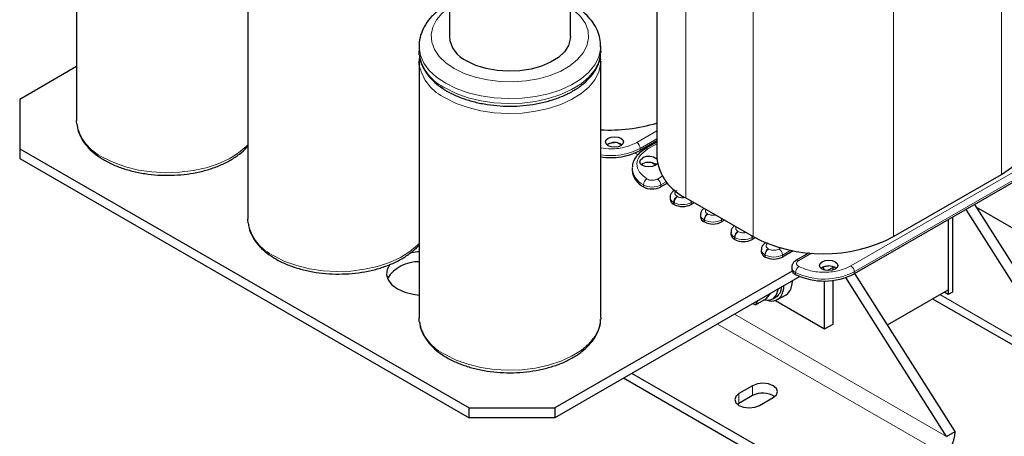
# Model space of a CAD drawing. Header units: millimetres. Extents: x 5 to 418, y 2 to 292.
# Tile 30 of 43: x 319 to 384, y 56 to 84. Entities that reach past the tile are written whole.
import ezdxf

# ---------------------------------------------------------------- set-up
doc = ezdxf.new("R2010")
doc.units = ezdxf.units.MM

msp = doc.modelspace()

# ---------------------------------------------------------------- linework, layer by layer
at = {"color": 7, "linetype": 'Continuous', "lineweight": 25}
for p, q in [((360.8902, 96.4473), (360.8902, 74.5871)), ((322.5593, 94.0201), (322.5593, 77.0361)), ((333.873, 87.4888), (333.873, 70.5048)), ((347.1867, 87.2794), (347.1867, 82.5907)), ((355.1867, 82.5907), (355.1867, 87.2794)), ((345.1867, 81.9374), (345.1867, 81.6108)), ((357.1867, 81.6108), (357.1856, 81.5433)), ((357.1867, 81.6108), (357.1867, 81.9374)), ((345.1867, 80.9576), (345.1867, 63.9735)), ((357.1867, 80.9576), (357.1856, 80.8901)), ((357.1867, 63.9735), (357.1867, 80.9576)), ((322.5593, 80.5934), (318.8012, 78.4239)), ((318.8012, 78.4239), (318.8012, 75.1583)), ((358.1036, 75.562), (357.7744, 75.5057)), ((360.8902, 75.6821), (359.7993, 75.0524)), ((360.8902, 75.5944), (360.1484, 75.1662)), ((360.681, 75.4737), (360.6051, 75.5175)), ((318.8012, 75.1583), (348.4997, 58.0137)), ((318.8012, 75.1583), (318.8012, 74.505)), ((360.0292, 75.0849), (359.9424, 75.135)), ((360.1195, 75.1448), (360.0394, 75.191)), ((318.8012, 74.505), (348.4997, 57.3605)), ((359.262, 73.8767), (359.262, 73.7461)), ((359.9407, 74.1543), (359.8702, 74.1053)), ((386.3865, 74.0727), (373.9414, 66.8883)), ((361.5896, 72.8856), (361.1581, 72.6364)), ((376.5294, 69.3458), (383.6571, 73.4605)), ((361.7711, 71.95), (361.7711, 71.8194)), ((362.8116, 71.9093), (367.2522, 69.3458)), ((363.3632, 71.5909), (363.1651, 71.4765)), ((362.0337, 71.4765), (362.0055, 71.4928)), ((381.3107, 71.1425), (387.928, 60.6902)), ((381.8764, 71.469), (388.4937, 61.0167)), ((381.9772, 71.3098), (394.7162, 63.9557)), ((363.7793, 70.7907), (363.7793, 70.6601)), ((364.0419, 70.3172), (364.0136, 70.3335)), ((365.3714, 70.4316), (365.1733, 70.3172)), ((380.1498, 70.4723), (380.1498, 65.5071)), ((380.1498, 70.4723), (380.1498, 65.8337)), ((380.4327, 70.6356), (380.4327, 65.6704)), ((365.7875, 69.6314), (365.7875, 69.5008)), ((366.0501, 69.1579), (366.0218, 69.1742)), ((367.3813, 69.2733), (367.1815, 69.1579)), ((367.7957, 68.4721), (367.7957, 68.3415)), ((369.9086, 68.4136), (369.1897, 67.9986)), ((368.0583, 67.9986), (368.03, 68.0149)), ((370.9527, 68.2755), (370.1056, 67.7866)), ((369.8323, 67.0631), (354.1566, 58.0137)), ((369.805, 67.3135), (369.805, 67.1828)), ((372.2457, 67.3979), (371.9165, 67.3416)), ((372.5413, 67.3205), (372.541, 67.3526)), ((372.5413, 67.1425), (372.5413, 67.3205)), ((370.3507, 66.7091), (354.1566, 57.3605)), ((371.9757, 63.2379), (371.9757, 66.4149)), ((372.5413, 63.5644), (372.5413, 66.4499)), ((380.0367, 56.1346), (373.386, 66.6396)), ((380.6024, 56.4612), (373.9851, 66.9135)), ((376.1357, 63.5164), (380.1498, 65.8337)), ((367.403, 64.8368), (368.1313, 65.2573)), ((367.538, 65.0854), (367.403, 64.8368)), ((368.1313, 65.2573), (368.3955, 65.5804)), ((368.5481, 65.2225), (368.7744, 65.3531)), ((368.7228, 65.1157), (371.9757, 63.2379)), ((368.8744, 65.1799), (369.44, 65.5065)), ((379.1152, 65.2365), (388.2594, 59.9576)), ((380.1498, 65.5071), (379.8669, 65.6704)), ((380.4327, 65.6704), (380.1498, 65.5071)), ((367.403, 64.8368), (367.2275, 64.9062)), ((357.1867, 63.9735), (357.1856, 63.9061)), ((371.9757, 63.2379), (372.5413, 63.5644)), ((373.8141, 51.236), (358.6808, 59.9722)), ((373.8141, 51.8892), (359.2466, 60.2989)), ((367.2239, 59.4818), (366.3188, 58.9593)), ((367.2239, 58.8286), (366.3188, 58.3061)), ((367.6765, 58.1755), (368.5816, 58.698)), ((348.4997, 58.0137), (354.1566, 58.0137)), ((348.4997, 57.3605), (348.4997, 58.0137)), ((354.1566, 58.0137), (354.1566, 57.3605)), ((366.3188, 58.3061), (366.2221, 58.2408)), ((354.1566, 57.3605), (348.4997, 57.3605)), ((380.0367, 56.1346), (380.6024, 56.4612))]:
    msp.add_line(p, q, dxfattribs=at)
at = {"color": 7, "linetype": 'Continuous', "lineweight": 18}
for p, q in [((383.6571, 95.8664), (383.6571, 73.4605)), ((362.8116, 94.3152), (362.8116, 71.9093)), ((367.2522, 91.7517), (367.2522, 69.3458)), ((376.5294, 91.7517), (376.5294, 69.3458)), ((360.8902, 76.3353), (359.573, 75.5749)), ((358.2985, 75.5429), (358.5666, 75.3882)), ((360.8902, 75.8128), (359.7993, 75.183)), ((360.3084, 75.1504), (360.8902, 75.4862)), ((359.4469, 74.88), (359.6426, 74.767)), ((359.7993, 75.0524), (359.7993, 75.183)), ((360.5613, 74.2367), (360.8293, 74.082)), ((386.1602, 74.5952), (373.7151, 67.4108)), ((386.3865, 74.2033), (373.9414, 67.0189)), ((361.2533, 73.3446), (360.9318, 73.159)), ((361.1581, 72.7671), (361.5155, 72.9735)), ((360.0045, 72.6498), (360.0045, 72.7804)), ((361.1581, 72.6364), (361.1581, 72.7671)), ((362.0337, 71.6071), (362.0055, 71.6235)), ((362.0055, 71.4928), (362.0055, 71.6235)), ((362.0337, 71.4765), (362.0337, 71.6071)), ((362.26, 71.999), (362.2317, 72.0154)), ((363.1651, 71.6071), (363.2501, 71.6562)), ((363.1651, 71.4765), (363.1651, 71.6071)), ((364.0419, 70.4478), (364.0136, 70.4642)), ((364.0136, 70.3335), (364.0136, 70.4642)), ((364.0419, 70.3172), (364.0419, 70.4478)), ((364.2682, 70.8397), (364.2399, 70.8561)), ((365.1733, 70.4478), (365.2583, 70.4969)), ((365.1733, 70.3172), (365.1733, 70.4478)), ((366.2764, 69.6804), (366.2481, 69.6968)), ((366.0501, 69.2885), (366.0218, 69.3049)), ((366.0218, 69.1742), (366.0218, 69.3049)), ((366.0501, 69.1579), (366.0501, 69.2885)), ((367.1815, 69.2885), (367.2665, 69.3376)), ((367.1815, 69.1579), (367.1815, 69.2885)), ((368.2846, 68.5211), (368.2563, 68.5375)), ((369.0958, 68.5976), (368.9634, 68.5211)), ((369.1897, 68.1292), (369.7387, 68.4462)), ((368.0583, 68.1292), (368.03, 68.1456)), ((368.03, 68.0149), (368.03, 68.1456)), ((368.0583, 67.9986), (368.0583, 68.1292)), ((369.1897, 67.9986), (369.1897, 68.1292)), ((370.2656, 67.7707), (371.1183, 68.263)), ((370.8759, 68.2822), (370.92, 68.2567)), ((372.5413, 67.3205), (372.1603, 67.1005)), ((373.9414, 66.8883), (373.9414, 67.0189)), ((370.0624, 66.8435), (370.0624, 66.9741)), ((379.584, 65.5071), (387.928, 60.6902)), ((380.0367, 56.1346), (366.0349, 64.2177)), ((379.471, 55.1548), (364.9034, 63.5645)), ((367.2239, 59.4818), (367.2239, 58.8286)), ((366.3188, 58.9593), (366.3188, 58.3061))]:
    msp.add_line(p, q, dxfattribs=at)
at = {"color": 7, "linetype": 'Continuous', "lineweight": 18, "flags": 128}
for points in [[(347.5098, 80.468), (346.9547, 80.8463), (346.5151, 81.2722), (346.2029, 81.7341), (346.0267, 82.2193), (345.9912, 82.7147), (346.0974, 83.2067), (346.3425, 83.6819), (346.7196, 84.1273), (347.1867, 84.5088)], [(355.1867, 84.5088), (355.4187, 84.335), (355.8584, 83.9091), (356.1705, 83.4472), (356.3468, 82.962), (356.3823, 82.4666), (356.2761, 81.9746), (356.031, 81.4994), (355.6538, 81.054), (355.1548, 80.6505), (354.5475, 80.3), (353.8485, 80.0119), (353.077, 79.7941), (352.2538, 79.6526), (351.4016, 79.5913), (350.5435, 79.6118), (349.703, 79.7136), (348.9029, 79.8938), (348.1651, 80.1476), (347.5098, 80.468)], [(346.9441, 79.4882), (346.3462, 79.8908), (345.8617, 80.3413), (345.5021, 80.8293), (345.2757, 81.3432), (345.1878, 81.8711), (345.1868, 81.9544)], [(357.1866, 81.9176), (357.1768, 81.7385), (357.054, 81.2129), (356.7937, 80.7044), (356.4019, 80.2247), (355.8879, 79.7852), (355.2637, 79.3962), (354.544, 79.0667), (353.7456, 78.8045), (352.8871, 78.6157), (351.9889, 78.5048), (351.0718, 78.4743), (350.1574, 78.525), (349.2672, 78.6557), (348.4219, 78.8634), (347.6414, 79.143), (346.9441, 79.4882)], [(357.1856, 81.5433), (357.1768, 81.4119), (357.054, 80.8863), (356.7937, 80.3778), (356.4019, 79.8981), (355.8879, 79.4586), (355.2637, 79.0696), (354.544, 78.7401), (353.7456, 78.4779), (352.8871, 78.2891), (351.9889, 78.1782), (351.0718, 78.1477), (350.1574, 78.1984), (349.2672, 78.3291), (348.4219, 78.5367), (347.6414, 78.8164), (346.9441, 79.1616)], [(357.1856, 80.8901), (357.1768, 80.7586), (357.054, 80.2331), (356.7937, 79.7245), (356.4019, 79.2449), (355.8879, 78.8054), (355.2637, 78.4163), (354.544, 78.0868), (353.7456, 77.8246), (352.8871, 77.6359), (351.9889, 77.5249), (351.0718, 77.4945), (350.1574, 77.5452), (349.2672, 77.6759), (348.4219, 77.8835), (347.6414, 78.1632), (346.9441, 78.5083)], [(333.873, 75.4274), (333.7745, 75.3234), (333.2605, 74.8839), (332.6363, 74.4948), (331.9166, 74.1653), (331.1181, 73.9031), (330.2597, 73.7143), (329.3615, 73.6034), (328.4444, 73.573), (327.53, 73.6237), (326.6397, 73.7544), (325.7945, 73.962), (325.014, 74.2417), (324.3167, 74.5868)], [(363.1651, 71.6071), (363.1608, 71.6606), (363.1486, 71.7148)], [(365.1733, 70.4478), (365.1689, 70.5013), (365.1567, 70.5555)], [(367.1815, 69.2885), (367.1771, 69.342), (367.1649, 69.3962)], [(345.1867, 68.8962), (345.0882, 68.7921), (344.5742, 68.3526), (343.95, 67.9635), (343.2303, 67.6341), (342.4319, 67.3718), (341.5734, 67.1831), (340.6752, 67.0722), (339.7581, 67.0417), (338.8437, 67.0924), (337.9535, 67.2231), (337.1082, 67.4307), (336.3277, 67.7104), (335.6304, 68.0556)], [(357.1856, 63.9061), (357.1768, 63.7746), (357.054, 63.249), (356.7937, 62.7405), (356.4019, 62.2608), (355.8879, 61.8213), (355.2637, 61.4323), (354.544, 61.1028), (353.7456, 60.8406), (352.8871, 60.6518), (351.9889, 60.5409), (351.0718, 60.5104), (350.1574, 60.5611), (349.2672, 60.6918), (348.4219, 60.8995), (347.6414, 61.1791), (346.9441, 61.5243)]]:
    msp.add_lwpolyline(points, dxfattribs=at)
at = {"color": 7, "linetype": 'Continuous', "lineweight": 25, "flags": 128}
for points in [[(355.1867, 82.5907), (355.1765, 82.4259), (355.0504, 81.993), (354.7847, 81.5817), (354.3889, 81.2068), (353.8774, 80.882), (353.2686, 80.6189), (352.5846, 80.4271), (351.85, 80.3135), (351.0915, 80.2822), (350.3365, 80.3343), (349.6121, 80.4679), (348.9447, 80.6783), (348.3583, 80.9578)], [(345.2007, 81.3743), (345.1878, 81.5445), (345.1867, 81.6108)], [(345.2007, 80.7211), (345.1878, 80.8912), (345.1867, 80.9576)], [(322.5733, 76.7995), (322.5604, 76.9697), (322.5593, 77.0361)], [(383.6571, 73.4605), (384.3256, 73.9124), (384.8634, 74.4191), (385.2574, 74.9681), (385.4977, 75.5459), (385.5784, 76.1383)], [(358.5265, 75.3626), (358.3318, 75.2876), (358.1022, 75.2612), (357.8726, 75.2876), (357.678, 75.3626), (357.5479, 75.475), (357.5022, 75.6076), (357.5479, 75.7401), (357.678, 75.8525), (357.8726, 75.9276), (358.1022, 75.9539), (358.3318, 75.9276), (358.5265, 75.8525), (358.6566, 75.7401), (358.7022, 75.6076), (358.6566, 75.475), (358.5265, 75.3626)], [(360.9279, 74.1815), (360.9193, 74.1688), (360.7892, 74.0564), (360.5946, 73.9813), (360.365, 73.9549), (360.1354, 73.9813), (359.9407, 74.0564), (359.8106, 74.1688), (359.765, 74.3013), (359.8106, 74.4339), (359.9407, 74.5462), (359.9407, 74.5462)], [(333.887, 70.2683), (333.8741, 70.4384), (333.873, 70.5048)], [(345.1867, 68.3421), (345.0792, 68.3321), (344.577, 68.2468)], [(372.6686, 67.1986), (372.474, 67.1235), (372.2444, 67.0971), (372.0148, 67.1235), (371.8201, 67.1986), (371.69, 67.3109), (371.6444, 67.4435), (371.69, 67.576), (371.8201, 67.6884), (372.0148, 67.7635), (372.2444, 67.7899), (372.474, 67.7635), (372.6686, 67.6884), (372.7987, 67.576), (372.8444, 67.4435), (372.7987, 67.3109), (372.6686, 67.1986)], [(343.2645, 67.523), (343.2501, 67.5049), (343.0708, 67.1727), (343.0344, 66.8254), (343.1431, 66.4832), (343.3904, 66.1659), (343.7621, 65.892), (344.2365, 65.6775), (344.7861, 65.5347), (345.1867, 65.483)], [(369.7465, 65.8589), (369.8442, 66.2327), (369.8543, 66.4226)], [(367.9812, 65.1706), (368.0068, 65.1642), (368.3363, 65.1477), (368.6101, 65.2636), (368.8059, 65.5025), (368.908, 65.845), (368.9121, 65.8786)], [(369.1808, 65.5323), (369.2785, 65.9061), (369.2887, 66.096)], [(369.44, 65.5065), (369.5519, 65.5874), (369.7465, 65.8589)], [(345.2007, 63.737), (345.1878, 63.9072), (345.1867, 63.9735)], [(368.5816, 58.698), (368.7897, 58.8778), (368.8627, 59.0899), (368.7897, 59.302), (368.5816, 59.4818), (368.2701, 59.6019), (367.9027, 59.6441), (367.5354, 59.6019), (367.2239, 59.4818)], [(366.3188, 58.9593), (366.1107, 58.7795), (366.0376, 58.5674), (366.1107, 58.3553), (366.3188, 58.1755), (366.6303, 58.0554), (366.9976, 58.0132), (367.365, 58.0554), (367.6765, 58.1755)]]:
    msp.add_lwpolyline(points, dxfattribs=at)
at = {"color": 7, "linetype": 'Continuous', "lineweight": 25}
for centre, radius, start, end in [((349.1095, 82.7336), 1.9281, 184.251321, 247.06882), ((357.7857, 86.9815), 10.5839, 266.755442, 287.056649), ((358.1022, 74.7408), 0.8335, 53.591479, 126.408521), ((357.8283, 78.8599), 4.2875, 261.394277, 297.368383), ((360.3588, 73.8198), 0.8381, 50.351963, 119.923098), ((360.3608, 73.391), 0.8713, 55.072451, 118.829323), ((364.22, 74.9481), 3.3494, 186.187456, 245.132685), ((360.6155, 73.8631), 1.3585, 184.942546, 243.272729), ((360.5937, 73.7199), 1.2216, 241.163411, 297.513073), ((362.1715, 71.8593), 0.4024, 185.694799, 245.625342), ((362.5994, 72.5683), 1.2296, 242.609672, 297.390328), ((364.1797, 70.7), 0.4024, 185.694799, 245.625342), ((364.6076, 71.409), 1.2296, 242.609672, 297.390328), ((366.1879, 69.5407), 0.4024, 185.694799, 245.625342), ((366.6158, 70.2497), 1.2296, 242.609672, 297.390328), ((371.8908, 78.2153), 10.0092, 242.39104, 297.60896), ((368.1961, 68.3814), 0.4024, 185.694799, 245.625342), ((345.1526, 65.2181), 2.471, 89.209083, 146.389247), ((368.624, 69.0904), 1.2296, 242.609672, 297.390328), ((370.2002, 67.2153), 0.3966, 184.696168, 249.661639), ((372.2444, 66.5767), 0.8335, 53.591479, 126.408521), ((371.608, 67.0677), 0.3588, 11.387249, 44.52663), ((371.9572, 70.7344), 4.3278, 244.034666, 297.288851), ((368.2973, 66.0468), 0.8419, 304.516667, 357.441751), ((368.4791, 65.8531), 0.7715, 247.790126, 335.438118), ((367.8974, 57.5987), 1.4022, 56.156779, 118.704838), ((378.146, 56.573), 2.4589, 302.605478, 357.394522)]:
    msp.add_arc(centre, radius, start, end, dxfattribs=at)
at = {"color": 7, "linetype": 'Continuous', "lineweight": 18}
for centre, radius, start, end in [((348.2404, 81.976), 3.0986, 191.197938, 245.270113), ((348.2404, 81.3228), 3.0986, 191.197938, 245.270113), ((325.6129, 77.4013), 3.0986, 191.197938, 245.270113), ((359.308, 75.1606), 0.4918, 2.605478, 57.394522), ((357.8283, 78.9906), 4.2875, 261.394277, 297.368383), ((360.2146, 75.0193), 0.1612, 54.40901, 114.0025), ((360.6077, 73.9853), 1.3474, 183.303213, 243.404841), ((360.4794, 72.7564), 0.4755, 120.279122, 177.100458), ((360.6668, 72.7447), 0.4918, 2.605478, 57.394522), ((360.5937, 73.8506), 1.2216, 241.163411, 297.513073), ((362.1724, 71.991), 0.4036, 186.281907, 245.573978), ((362.4967, 71.6011), 0.4918, 122.605478, 177.394522), ((362.525, 71.5848), 0.4918, 122.605478, 177.394522), ((362.5994, 72.6989), 1.2296, 242.609672, 297.390328), ((336.9267, 70.87), 3.0986, 191.197938, 245.270113), ((364.1805, 70.8317), 0.4036, 186.281907, 245.573978), ((364.5049, 70.4418), 0.4918, 122.605478, 177.394522), ((364.5332, 70.4255), 0.4918, 122.605478, 177.394522), ((364.6076, 71.5396), 1.2296, 242.609672, 297.390328), ((366.1887, 69.6724), 0.4036, 186.281907, 245.573978), ((366.5131, 69.2825), 0.4918, 122.605478, 177.394522), ((366.5414, 69.2662), 0.4918, 122.605478, 177.394522), ((366.6158, 70.3803), 1.2296, 242.609672, 297.390328), ((368.1969, 68.5131), 0.4036, 186.281907, 245.573978), ((368.5213, 68.1232), 0.4918, 122.605478, 177.394522), ((368.5496, 68.1069), 0.4918, 122.605478, 177.394522), ((368.6984, 68.1069), 0.4918, 2.605478, 57.394522), ((368.624, 69.221), 1.2296, 242.609672, 297.390328), ((370.1718, 67.6396), 0.1612, 54.409222, 114.00008), ((370.1996, 67.3452), 0.3957, 184.23593, 249.711042), ((370.5718, 66.9535), 0.5098, 124.991539, 177.681831), ((371.9572, 70.8651), 4.3278, 244.034666, 297.288851), ((373.4502, 66.9966), 0.4918, 2.605478, 57.394522), ((348.2404, 64.3388), 3.0986, 191.197938, 245.270113)]:
    msp.add_arc(centre, radius, start, end, dxfattribs=at)
at = {"color": 7, "linetype": 'Continuous', "lineweight": 25}
for points, knots in [([(347.1867, 84.7945), (347.1781, 84.7904), (346.9338, 84.6729), (346.5287, 84.3789), (345.9981, 83.9121), (345.5909, 83.3818), (345.3215, 82.8142), (345.191, 82.331), (345.2001, 82.0459), (345.2029, 81.9587)], [0, 0, 0, 0, 0.006903, 0.19441424, 0.38240413, 0.56845274, 0.74939976, 0.92332279, 1, 1, 1, 1]), ([(357.1829, 81.9128), (357.1753, 82.0908), (357.1595, 82.457), (356.9805, 82.9937), (356.694, 83.5105), (356.2919, 83.9908), (355.7949, 84.429), (355.3884, 84.6733), (355.1867, 84.7945)], [0, 0, 0, 0, 0.1542521, 0.3172508, 0.4821209, 0.6518188, 0.8272129, 1, 1, 1, 1]), ([(345.2174, 81.3442), (345.2292, 81.234), (345.2603, 80.946), (345.4503, 80.4962), (345.7647, 80.0069), (346.1985, 79.5525), (346.6356, 79.2137), (346.9335, 79.0346), (347.0269, 78.9784)], [0, 0, 0, 0, 0.1191124, 0.3114184, 0.5062599, 0.705159, 0.9075372, 1, 1, 1, 1]), ([(347.0269, 78.9784), (347.1412, 78.9156), (347.4709, 78.734), (348.0785, 78.4805), (348.8589, 78.2436), (349.6884, 78.078), (350.5481, 77.9856), (351.4208, 77.9682), (352.2886, 78.0258), (353.1339, 78.1577), (353.9395, 78.3616), (354.6891, 78.6344), (355.3673, 78.9722), (355.9597, 79.3701), (356.4509, 79.8219), (356.8306, 80.319), (357.0733, 80.8487), (357.1861, 81.2609), (357.1755, 81.4892), (357.1734, 81.5341)], [0, 0, 0, 0, 0.033718, 0.097343, 0.1608886, 0.2243253, 0.2876743, 0.3509792, 0.4142922, 0.4776548, 0.5411198, 0.6047433, 0.6685704, 0.7326094, 0.7967446, 0.8605696, 0.9234758, 0.9849501, 1, 1, 1, 1]), ([(345.2245, 81.2953), (345.2017, 81.1613), (345.1672, 80.9593), (345.2047, 80.7585), (345.2174, 80.6909)], [0, 0, 0, 0, 0.6634552, 1, 1, 1, 1]), ([(357.1734, 80.8809), (357.1848, 81.0168), (357.1969, 81.1605), (357.1591, 81.2999), (357.157, 81.3075)], [0, 0, 0, 0, 0.9451771, 1, 1, 1, 1]), ([(322.5899, 76.7694), (322.6018, 76.6593), (322.6329, 76.3712), (322.8229, 75.9215), (323.1374, 75.4323), (323.5705, 74.9773), (324.01, 74.6403), (324.4126, 74.3918), (324.8457, 74.1608), (325.4504, 73.9053), (326.2317, 73.6689), (327.0609, 73.5032), (327.9207, 73.4109), (328.7934, 73.3934), (329.6612, 73.4511), (330.5064, 73.583), (331.3122, 73.7868), (332.0612, 74.0598), (332.7417, 74.3967), (333.3256, 74.7979), (333.7057, 75.1175), (333.8511, 75.3149), (333.873, 75.3446)], [0, 0, 0, 0, 0.0330731, 0.0864693, 0.1405695, 0.1957963, 0.2519892, 0.2776627, 0.3078019, 0.3646738, 0.4214746, 0.4781782, 0.5348033, 0.591389, 0.647982, 0.7046193, 0.7613482, 0.8182186, 0.8752712, 0.9325131, 0.989841, 1, 1, 1, 1]), ([(360.1501, 75.1651), (360.0536, 75.1052), (359.8503, 74.9791), (359.6017, 74.7433), (359.4048, 74.4653), (359.2835, 74.1831), (359.2772, 73.9936), (359.2746, 73.915)], [0, 0, 0, 0, 0.1910416, 0.4026793, 0.6189639, 0.8418885, 1, 1, 1, 1]), ([(362.0755, 72.4188), (362.0457, 72.4027), (361.9594, 72.356), (361.8539, 72.2363), (361.7751, 72.0859), (361.7793, 71.9836), (361.7808, 71.9458)], [0, 0, 0, 0, 0.1672827, 0.4844108, 0.8094957, 1, 1, 1, 1]), ([(364.0114, 71.2167), (364.0066, 71.2139), (363.9466, 71.1791), (363.8633, 71.0756), (363.7831, 70.9268), (363.7874, 70.8243), (363.789, 70.7865)], [0, 0, 0, 0, 0.03215837, 0.40074661, 0.77858276, 1, 1, 1, 1]), ([(333.9037, 70.2382), (333.9155, 70.128), (333.9466, 69.84), (334.1366, 69.3902), (334.4511, 68.901), (334.8842, 68.446), (335.3238, 68.109), (335.7263, 67.8605), (336.1594, 67.6295), (336.7641, 67.374), (337.5454, 67.1377), (338.3746, 66.972), (339.2344, 66.8796), (340.1071, 66.8622), (340.9749, 66.9198), (341.8201, 67.0517), (342.6259, 67.2555), (343.3749, 67.5286), (344.0554, 67.8655), (344.6393, 68.2666), (345.0194, 68.5862), (345.1648, 68.7836), (345.1867, 68.8133)], [0, 0, 0, 0, 0.0330731, 0.0864693, 0.1405695, 0.1957963, 0.2519892, 0.2776627, 0.3078019, 0.3646738, 0.4214746, 0.4781782, 0.5348033, 0.591389, 0.647982, 0.7046193, 0.7613482, 0.8182186, 0.8752712, 0.9325131, 0.989841, 1, 1, 1, 1]), ([(366.0196, 70.0574), (366.0148, 70.0546), (365.9548, 70.0198), (365.8715, 69.9163), (365.7913, 69.7675), (365.7956, 69.665), (365.7972, 69.6272)], [0, 0, 0, 0, 0.0321584, 0.4007466, 0.7785828, 1, 1, 1, 1]), ([(368.1001, 68.9409), (368.0703, 68.9248), (367.984, 68.8781), (367.8784, 68.7584), (367.7996, 68.608), (367.8038, 68.5057), (367.8054, 68.4679)], [0, 0, 0, 0, 0.1672827, 0.4844108, 0.8094957, 1, 1, 1, 1]), ([(370.1094, 67.7822), (370.0796, 67.7661), (369.9933, 67.7195), (369.8879, 67.5997), (369.8096, 67.4516), (369.8135, 67.3517), (369.8149, 67.3164)], [0, 0, 0, 0, 0.16932908, 0.49033659, 0.8193982, 1, 1, 1, 1]), ([(347.0269, 61.3412), (347.1412, 61.2783), (347.4709, 61.0968), (348.0785, 60.8432), (348.8589, 60.6063), (349.6884, 60.4407), (350.5481, 60.3483), (351.4208, 60.3309), (352.2886, 60.3886), (353.1339, 60.5204), (353.9395, 60.7243), (354.6891, 60.9971), (355.3673, 61.3349), (355.9597, 61.7328), (356.4509, 62.1847), (356.8306, 62.6818), (357.0733, 63.2114), (357.1861, 63.6237), (357.1755, 63.852), (357.1734, 63.8969)], [0, 0, 0, 0, 0.033718, 0.097343, 0.1608886, 0.2243253, 0.2876743, 0.3509792, 0.4142922, 0.4776548, 0.5411198, 0.6047433, 0.6685704, 0.7326094, 0.7967446, 0.8605696, 0.9234758, 0.9849501, 1, 1, 1, 1]), ([(345.2174, 63.7069), (345.2292, 63.5967), (345.2603, 63.3087), (345.4503, 62.859), (345.7647, 62.3697), (346.1985, 61.9152), (346.6356, 61.5765), (346.9335, 61.3973), (347.0269, 61.3412)], [0, 0, 0, 0, 0.11911235, 0.31141843, 0.50625993, 0.70515897, 0.90753716, 1, 1, 1, 1])]:
    msp.add_open_spline(points, degree=3, knots=knots, dxfattribs=at)
at = {"color": 7, "linetype": 'Continuous', "lineweight": 18}
for points, knots in [([(359.573, 75.5749), (359.3352, 75.4655), (358.8411, 75.238), (357.957, 75.1151), (357.4125, 75.1942), (357.1867, 75.227)], [0, 0, 0, 0, 0.3519112, 0.7312644, 1, 1, 1, 1]), ([(360.2397, 73.167), (360.0572, 73.3091), (359.678, 73.6043), (359.5229, 74.1674), (359.7169, 74.7264), (360.1162, 75.0126), (360.3084, 75.1504)], [0, 0, 0, 0, 0.2406183, 0.5, 0.7593817, 1, 1, 1, 1]), ([(360.9318, 73.159), (360.9077, 73.1466), (360.8596, 73.1218), (360.7727, 73.0963), (360.6796, 73.0804), (360.5828, 73.0761), (360.4862, 73.0826), (360.3944, 73.1006), (360.3093, 73.1281), (360.2629, 73.154), (360.2397, 73.167)], [0, 0, 0, 0, 0.1249292, 0.2499971, 0.3748613, 0.4999972, 0.6248613, 0.7499971, 0.8749293, 1, 1, 1, 1]), ([(362.2317, 72.0154), (362.1936, 72.0426), (362.1348, 72.0847), (362.0979, 72.1548), (362.0878, 72.2113), (362.0979, 72.2678), (362.1347, 72.3379), (362.1936, 72.38), (362.2317, 72.4073)], [0, 0, 0, 0, 0.23944295, 0.36957878, 0.49999987, 0.63013583, 0.76055705, 1, 1, 1, 1]), ([(362.7895, 71.9406), (362.759, 71.9341), (362.6977, 71.9212), (362.5993, 71.9161), (362.5016, 71.9217), (362.3802, 71.9431), (362.3072, 71.977), (362.26, 71.999)], [0, 0, 0, 0, 0.170263, 0.3419184, 0.5131985, 0.6848541, 1, 1, 1, 1]), ([(364.2399, 70.8561), (364.2018, 70.8833), (364.143, 70.9254), (364.106, 70.9955), (364.0964, 71.0519), (364.1036, 71.1038), (364.1228, 71.1346), (364.1309, 71.1477)], [0, 0, 0, 0, 0.329926, 0.5092388, 0.6889447, 0.8682576, 1, 1, 1, 1]), ([(364.7733, 70.7768), (364.7508, 70.7721), (364.6975, 70.7611), (364.6075, 70.7569), (364.5098, 70.7624), (364.3884, 70.7838), (364.3154, 70.8178), (364.2682, 70.8397)], [0, 0, 0, 0, 0.1313538, 0.3110587, 0.4903707, 0.6700758, 1, 1, 1, 1]), ([(366.2481, 69.6968), (366.21, 69.724), (366.1512, 69.7661), (366.1142, 69.8362), (366.1046, 69.8926), (366.1118, 69.9445), (366.131, 69.9753), (366.1391, 69.9884)], [0, 0, 0, 0, 0.32992596, 0.50923878, 0.68894465, 0.86825764, 1, 1, 1, 1]), ([(366.7815, 69.6175), (366.759, 69.6128), (366.7056, 69.6018), (366.6157, 69.5976), (366.518, 69.6031), (366.3966, 69.6245), (366.3236, 69.6585), (366.2764, 69.6804)], [0, 0, 0, 0, 0.1313538, 0.3110587, 0.4903707, 0.6700758, 1, 1, 1, 1]), ([(368.2563, 68.5375), (368.2182, 68.5647), (368.1593, 68.6068), (368.1225, 68.6769), (368.1123, 68.7334), (368.1224, 68.7899), (368.1593, 68.86), (368.2182, 68.9021), (368.2563, 68.9294)], [0, 0, 0, 0, 0.2394429, 0.3695788, 0.4999999, 0.6301358, 0.7605571, 1, 1, 1, 1]), ([(368.9634, 68.5211), (368.9161, 68.4991), (368.8432, 68.4652), (368.7219, 68.4439), (368.624, 68.438), (368.5261, 68.4439), (368.4048, 68.4651), (368.3318, 68.4991), (368.2846, 68.5211)], [0, 0, 0, 0, 0.23944295, 0.36957878, 0.49999987, 0.63013583, 0.76055705, 1, 1, 1, 1]), ([(370.2794, 67.3712), (370.257, 67.3845), (370.2121, 67.4113), (370.1646, 67.4604), (370.1333, 67.5135), (370.122, 67.5691), (370.1294, 67.6251), (370.1569, 67.6788), (370.2011, 67.729), (370.2441, 67.7568), (370.2656, 67.7707)], [0, 0, 0, 0, 0.12492916, 0.24999712, 0.37486129, 0.49999723, 0.62486128, 0.74999711, 0.8749293, 1, 1, 1, 1]), ([(373.7151, 67.4108), (373.4766, 67.2999), (372.9808, 67.0694), (372.0123, 66.9574), (371.0369, 67.0469), (370.5255, 67.2658), (370.2794, 67.3712)], [0, 0, 0, 0, 0.2406183, 0.5, 0.7593817, 1, 1, 1, 1])]:
    msp.add_open_spline(points, degree=3, knots=knots, dxfattribs=at)

doc.saveas('drawing.dxf')
